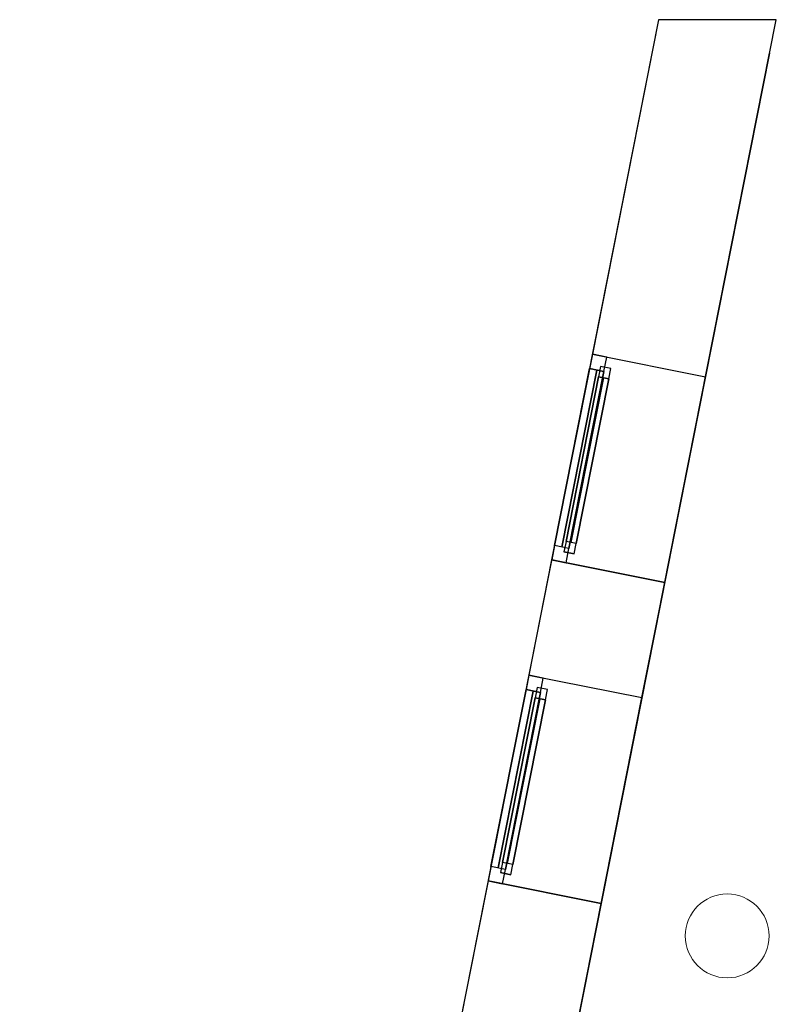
# Model space of a CAD drawing. Header units: metres. Extents: x 397.7 to 427.5, y 12.7 to 28.4.
# Tile 12 of 144: x 397.7 to 401.3, y 23.5 to 28.2. Entities that reach past the tile are written whole.
import ezdxf

# ---------------------------------------------------------------- set-up
doc = ezdxf.new("R2010")
doc.units = ezdxf.units.M
doc.layers.add('01_CARPINTERIA', color=5, linetype='Continuous', lineweight=25, true_color=0x0000ff)
doc.layers.add('01_SUELOS', color=7, linetype='Continuous', lineweight=25, true_color=0x007f00)
for name, color, linetype, lineweight in [('A-COLS-____-MCUT', 7, 'Continuous', 18), ('A-COLS-____-OTLN', 7, 'Continuous', 18), ('A-GENM-____-OTLN', 7, 'Continuous', 18), ('A-WALL-____-MCUT', 7, 'Continuous', 25), ('A-WALL-____-OTLN', 7, 'Continuous', 25)]:
    doc.layers.add(name, color=color, linetype=linetype, lineweight=lineweight)

# ---------------------------------------------------------------- blocks, each defined once
blk = doc.blocks.new('Forma directa - LONDR55-XX_ZZ-ARQ-CAA-M3D-Londres55-156160-06_TEL_P3')
at = {"layer": '01_CARPINTERIA', "color": 161, "true_color": 0xaaaaff}
for p, q in [((0.1, 0.1), (0.05, 0.1)), ((0.05, 0.1), (0.05, 0.05)), ((0.1, 0.1), (0.05, 0.1)), ((0.05, 0.1), (0.05, 0.05)), ((0.1, 0.05), (0.1, 0.1)), ((0.1, 0.1), (0.1, 0.05)), ((0.1, 0.1), (0.9, 0.1)), ((0.9, 0.1), (0.1, 0.1)), ((0.1, 0.1), (0.1, 0.05)), ((0.1, 0.05), (0.1, 0.1)), ((0.95, 0.1), (0.9, 0.1)), ((0.9, 0.1), (0.9, 0.05)), ((0.95, 0.1), (0.9, 0.1)), ((0.9, 0.1), (0.9, 0.05)), ((0.9, 0.1), (0.9, 0.05)), ((0.9, 0.1), (0.9, 0.05)), ((0.95, 0.05), (0.95, 0.1)), ((0.95, 0.1), (0.95, 0.05)), ((0.07, 0.07), (0, 0.07)), ((0, 0.07), (0, 0)), ((0.07, 0.07), (0, 0.07)), ((0, 0.07), (0, 0)), ((0.05, 0.05), (0.1, 0.05)), ((0.05, 0.05), (0.1, 0.05)), ((0.07, 0), (0.07, 0.07)), ((0.07, 0.07), (0.07, 0)), ((0.07, 0.07), (0.93, 0.07)), ((0.93, 0.07), (0.07, 0.07)), ((0.07, 0.07), (0.07, 0)), ((0.07, 0), (0.07, 0.07)), ((0.9, 0.075), (0.1, 0.075)), ((0.9, 0.075), (0.1, 0.075)), ((0.1, 0.05), (0.9, 0.05)), ((0.9, 0.05), (0.1, 0.05)), ((0.9, 0.05), (0.95, 0.05)), ((0.9, 0.05), (0.95, 0.05)), ((0.93, 0.07), (0.93, 0)), ((0.93, 0.07), (0.93, 0)), ((1, 0.07), (0.93, 0.07)), ((0.93, 0.07), (0.93, 0)), ((1, 0.07), (0.93, 0.07)), ((0.93, 0.07), (0.93, 0)), ((1, 0), (1, 0.07)), ((1, 0.07), (1, 0)), ((0, 0), (0.07, 0)), ((0, 0), (0.07, 0)), ((0.93, 0.035), (0.07, 0.035)), ((0.07, 0.035), (0.93, 0.035)), ((0.07, 0), (0.93, 0)), ((0.93, 0), (0.07, 0)), ((0.93, 0), (1, 0)), ((0.93, 0), (1, 0))]:
    blk.add_line(p, q, dxfattribs=at)
blk = doc.blocks.new('Forma directa - Finestra P3-156395-06_TEL_P3')
blk.add_blockref('Forma directa - LONDR55-XX_ZZ-ARQ-CAA-M3D-Londres55-156160-06_TEL_P3', (0, 0))
blk = doc.blocks.new('Family - Paviment P3-156431-06_TEL_P3')
at = {"layer": '01_SUELOS', "color": 9, "true_color": 0xaad4aa}
for p, q in [((2.9635, 14.9576), (0, 0)), ((0, 0), (2.9635, 14.9576))]:
    blk.add_line(p, q, dxfattribs=at)
blk = doc.blocks.new('Family - Pilar P3-156590-06_TEL_P3')
at = {"layer": 'A-COLS-____-MCUT', "color": 253, "true_color": 0xaaaaaa}
for start, end in [(360, 180), (180, 360)]:
    blk.add_arc((0.2, 0.2), 0.2, start, end, dxfattribs=at)
at = {"layer": 'A-COLS-____-OTLN', "color": 253, "true_color": 0xaaaaaa}
for start, end in [(360, 180), (180, 360)]:
    blk.add_arc((0.2, 0.2), 0.2, start, end, dxfattribs=at)
blk = doc.blocks.new('Forma directa - Finestra P3-156634-06_TEL_P3')
blk.add_blockref('Forma directa - LONDR55-XX_ZZ-ARQ-CAA-M3D-Londres55-156160-06_TEL_P3', (0, 0))
blk = doc.blocks.new('Family - Façana nord-oest P3-156678-06_TEL_P3')
at = {"layer": 'A-WALL-____-MCUT', "color": 253, "true_color": 0xaaaaaa}
for p, q in [((1.6263, 0.55), (-0.109, 0.55)), ((-0.109, 0.55), (0, 0)), ((1.6263, 0), (1.6263, 0.55)), ((2.6263, 0.55), (2.6263, 0)), ((3.1863, 0.55), (2.6263, 0.55)), ((3.1863, 0), (3.1863, 0.55)), ((5.7863, 0.55), (4.1863, 0.55)), ((4.1863, 0.55), (4.1863, 0)), ((0, 0), (1.6263, 0)), ((2.6263, 0), (3.1863, 0)), ((4.1863, 0), (5.7863, 0))]:
    blk.add_line(p, q, dxfattribs=at)
at = {"layer": 'A-WALL-____-OTLN', "color": 253, "true_color": 0xaaaaaa}
for p, q in [((15.5778, 0.55), (-0.109, 0.55)), ((-0.109, 0.55), (0, 0)), ((1.6263, 0), (1.6263, 0.55)), ((2.6263, 0.55), (1.6263, 0.55)), ((2.6263, 0), (2.6263, 0.55)), ((3.1863, 0), (3.1863, 0.55)), ((4.1863, 0.55), (3.1863, 0.55)), ((4.1863, 0), (4.1863, 0.55)), ((0, 0), (15.6867, 0)), ((1.6263, 0), (2.6263, 0)), ((3.1863, 0), (4.1863, 0))]:
    blk.add_line(p, q, dxfattribs=at)
at = {"layer": 'A-WALL-____-OTLN', "color": 253, "lineweight": 18, "true_color": 0xaaaaaa}
blk.add_line((0, 0), (15.6867, 0), dxfattribs=at)
blk = doc.blocks.new('Family - Vano finestra P3-156686-06_TEL_P3')
at = {"layer": 'A-GENM-____-OTLN', "color": 253, "true_color": 0xaaaaaa}
for p, q in [((400.4137, 26.633), (400.2193, 25.6521)), ((400.2193, 25.6521), (400.4137, 26.633)), ((400.9532, 26.5261), (400.4137, 26.633)), ((400.9532, 26.5261), (400.4137, 26.633)), ((400.7588, 25.5452), (400.9532, 26.5261)), ((400.9532, 26.5261), (400.7588, 25.5452)), ((400.2193, 25.6521), (400.7588, 25.5452)), ((400.7588, 25.5452), (400.2193, 25.6521))]:
    blk.add_line(p, q, dxfattribs=at)
blk = doc.blocks.new('Family - Vano finestra P3-156692-06_TEL_P3')
at = {"layer": 'A-GENM-____-OTLN', "color": 253, "true_color": 0xaaaaaa}
for p, q in [((400.1105, 25.1028), (399.9161, 24.1218)), ((399.9161, 24.1218), (400.1105, 25.1028)), ((400.65, 24.9959), (400.1105, 25.1028)), ((400.65, 24.9959), (400.1105, 25.1028)), ((400.4557, 24.0149), (400.65, 24.9959)), ((400.65, 24.9959), (400.4557, 24.0149)), ((399.9161, 24.1218), (400.4557, 24.0149)), ((400.4557, 24.0149), (399.9161, 24.1218))]:
    blk.add_line(p, q, dxfattribs=at)
blk = doc.blocks.new('LONDR55-XX_ZZ-ARQ-CAA-M3D-Londres55_ifc-1-06_TEL_P3')
at = {"layer": '01_CARPINTERIA', "color": 253, "lineweight": 18, "true_color": 0xaaaaaa}
for name, p, rotation in [('Forma directa - Finestra P3-156395-06_TEL_P3', (400.4137, 26.633), 258.7933562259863), ('Forma directa - Finestra P3-156634-06_TEL_P3', (400.1105, 25.1028), 258.7933562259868)]:
    blk.add_blockref(name, p, dxfattribs=dict(at, rotation=rotation))
at = {"layer": '01_SUELOS', "color": 253, "lineweight": 18, "true_color": 0xaaaaaa}
blk.add_blockref('Family - Paviment P3-156431-06_TEL_P3', (398.2952, 13.1106), dxfattribs=at)
at = {"layer": 'A-COLS-____-OTLN', "color": 253, "lineweight": 18, "true_color": 0xaaaaaa}
blk.add_blockref('Family - Pilar P3-156590-06_TEL_P3', (400.857, 23.6595), dxfattribs=at)
at = {"layer": 'A-GENM-____-OTLN', "color": 253, "lineweight": 18, "true_color": 0xaaaaaa}
for name in ['Family - Vano finestra P3-156686-06_TEL_P3', 'Family - Vano finestra P3-156692-06_TEL_P3']:
    blk.add_blockref(name, (0, 0), dxfattribs=at)
at = {"layer": 'A-WALL-____-OTLN', "color": 253, "lineweight": 18, "true_color": 0xaaaaaa, "rotation": 258.7933562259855}
blk.add_blockref('Family - Façana nord-oest P3-156678-06_TEL_P3', (400.7297, 28.2282), dxfattribs=at)

msp = doc.modelspace()

# ---------------------------------------------------------------- block references
at = {"lineweight": 5}
msp.add_blockref('LONDR55-XX_ZZ-ARQ-CAA-M3D-Londres55_ifc-1-06_TEL_P3', (0, 0), dxfattribs=at)

doc.saveas('drawing.dxf')
